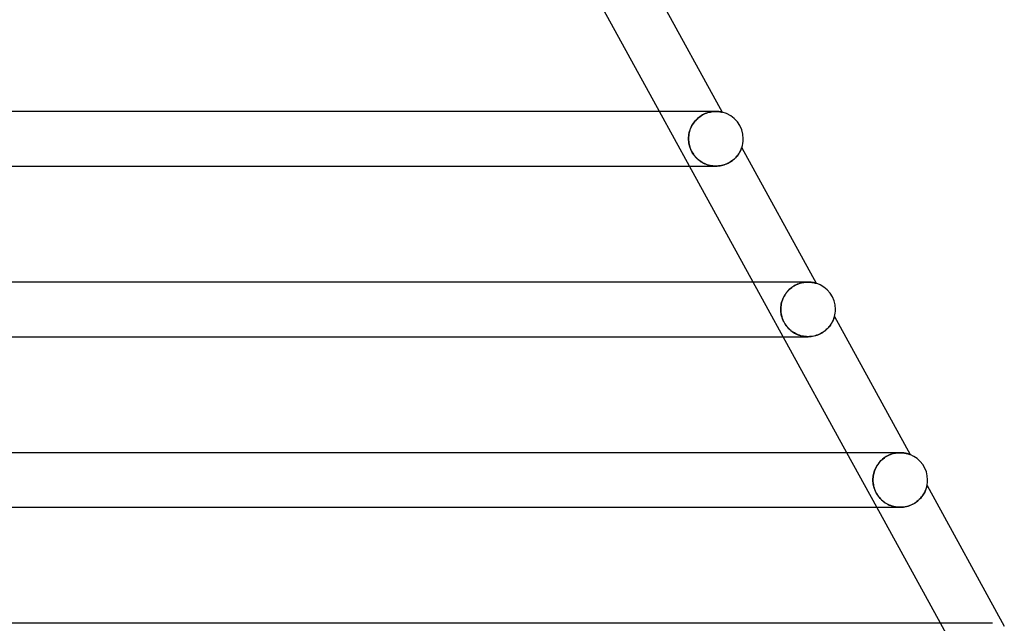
# Model space of a CAD drawing. Header units: millimetres. Extents: x -385 to 385, y -2 to 250.
# Tile 81 of 84: x 251 to 323, y 42 to 86. Entities that reach past the tile are written whole.
import ezdxf

# ---------------------------------------------------------------- set-up
doc = ezdxf.new("R2010")
doc.units = ezdxf.units.MM
doc.layers.add('HIDDEN', color=7, linetype='Continuous')
doc.layers.add('THICK', color=7, linetype='Continuous')

msp = doc.modelspace()

# ---------------------------------------------------------------- linework, layer by layer
at = {"layer": 'HIDDEN'}
for p, q in [((299.56, 75), (297.365, 79)), ((300.333, 78.629), (300.243, 78.561)), ((300.251, 78.568), (300.342, 78.635)), ((300.426, 78.691), (300.333, 78.629)), ((300.342, 78.635), (300.434, 78.696)), ((300.521, 78.747), (300.426, 78.691)), ((300.434, 78.696), (300.528, 78.751)), ((300.616, 78.797), (300.521, 78.747)), ((300.528, 78.751), (300.623, 78.8)), ((300.711, 78.84), (300.616, 78.797)), ((300.623, 78.8), (300.718, 78.843)), ((300.807, 78.878), (300.711, 78.84)), ((300.718, 78.843), (300.814, 78.88)), ((300.902, 78.91), (300.807, 78.878)), ((300.814, 78.88), (300.907, 78.912)), ((300.995, 78.936), (300.902, 78.91)), ((300.907, 78.912), (301, 78.938)), ((301.086, 78.958), (300.995, 78.936)), ((301, 78.938), (301.09, 78.958)), ((301.175, 78.974), (301.086, 78.958)), ((301.09, 78.958), (301.178, 78.975)), ((301.262, 78.986), (301.175, 78.974)), ((301.178, 78.975), (301.264, 78.986)), ((301.345, 78.994), (301.262, 78.986)), ((301.264, 78.986), (301.346, 78.994)), ((301.424, 78.999), (301.345, 78.994)), ((301.346, 78.994), (301.425, 78.999)), ((301.5, 79), (301.424, 78.999)), ((301.425, 78.999), (301.5, 79)), ((301.574, 78.999), (301.5, 79)), ((301.5, 79), (301.5, 79)), ((301.643, 78.995), (301.574, 78.999)), ((301.706, 78.989), (301.643, 78.995)), ((301.764, 78.982), (301.706, 78.989)), ((301.815, 78.975), (301.764, 78.982)), ((301.859, 78.967), (301.815, 78.975)), ((301.895, 78.961), (301.859, 78.967)), ((301.922, 78.955), (301.895, 78.961)), ((301.942, 78.951), (301.922, 78.955)), ((301.953, 78.948), (301.942, 78.951)), ((301.957, 78.947), (301.953, 78.948)), ((299.735, 77.952), (299.684, 77.851)), ((299.688, 77.86), (299.739, 77.96)), ((299.791, 78.05), (299.735, 77.952)), ((299.739, 77.96), (299.797, 78.059)), ((299.854, 78.145), (299.791, 78.05)), ((299.797, 78.059), (299.86, 78.154)), ((299.922, 78.237), (299.854, 78.145)), ((299.86, 78.154), (299.928, 78.245)), ((299.995, 78.325), (299.922, 78.237)), ((299.928, 78.245), (300.002, 78.333)), ((300.074, 78.409), (299.995, 78.325)), ((300.002, 78.333), (300.081, 78.416)), ((300.157, 78.488), (300.074, 78.409)), ((300.081, 78.416), (300.164, 78.495)), ((300.243, 78.561), (300.157, 78.488)), ((300.164, 78.495), (300.251, 78.568)), ((299.498, 77.11), (299.507, 77.22)), ((299.507, 77.217), (299.498, 77.108)), ((299.507, 77.22), (299.522, 77.329)), ((299.521, 77.325), (299.507, 77.217)), ((299.542, 77.432), (299.521, 77.325)), ((299.522, 77.329), (299.543, 77.438)), ((299.568, 77.539), (299.542, 77.432)), ((299.543, 77.438), (299.57, 77.545)), ((299.601, 77.645), (299.568, 77.539)), ((299.57, 77.545), (299.603, 77.652)), ((299.639, 77.749), (299.601, 77.645)), ((299.603, 77.652), (299.643, 77.756)), ((299.684, 77.851), (299.639, 77.749)), ((299.643, 77.756), (299.688, 77.86)), ((299.495, 77), (299.498, 77.11)), ((299.498, 77.108), (299.495, 77)), ((299.498, 76.898), (299.495, 77)), ((299.495, 77), (299.498, 76.9)), ((299.498, 76.9), (299.506, 76.8)), ((299.506, 76.795), (299.498, 76.898)), ((299.506, 76.8), (299.518, 76.701)), ((299.52, 76.693), (299.506, 76.795)), ((299.518, 76.701), (299.536, 76.602)), ((299.538, 76.591), (299.52, 76.693)), ((299.536, 76.602), (299.558, 76.505)), ((299.562, 76.489), (299.538, 76.591)), ((299.558, 76.505), (299.586, 76.408)), ((299.592, 76.389), (299.562, 76.489)), ((299.586, 76.408), (299.618, 76.312)), ((299.626, 76.29), (299.592, 76.389)), ((299.618, 76.312), (299.656, 76.218)), ((299.667, 76.192), (299.626, 76.29)), ((299.656, 76.218), (299.698, 76.124)), ((299.712, 76.096), (299.667, 76.192)), ((299.698, 76.124), (299.745, 76.033)), ((299.763, 76.002), (299.712, 76.096)), ((299.745, 76.033), (299.797, 75.945)), ((299.819, 75.911), (299.763, 76.002)), ((299.797, 75.945), (299.853, 75.86)), ((299.879, 75.824), (299.819, 75.911)), ((299.853, 75.86), (299.913, 75.778)), ((299.943, 75.74), (299.879, 75.824)), ((299.913, 75.778), (299.977, 75.699)), ((300.012, 75.66), (299.943, 75.74)), ((299.977, 75.699), (300.044, 75.624)), ((302.97, 75.648), (303.023, 75.708)), ((303.023, 75.708), (303.072, 75.768)), ((303.072, 75.768), (303.117, 75.827)), ((303.117, 75.827), (303.158, 75.885)), ((303.158, 75.885), (303.195, 75.941)), ((303.195, 75.941), (303.228, 75.996)), ((303.228, 75.996), (303.257, 76.048)), ((303.257, 76.048), (303.283, 76.097)), ((303.283, 76.097), (303.306, 76.144)), ((303.306, 76.144), (303.326, 76.186)), ((303.326, 76.186), (303.343, 76.225)), ((303.343, 76.225), (303.357, 76.259)), ((303.357, 76.259), (303.368, 76.287)), ((303.368, 76.287), (303.377, 76.31)), ((303.377, 76.31), (303.383, 76.326)), ((303.383, 76.326), (303.387, 76.336)), ((303.387, 76.336), (303.388, 76.339)), ((300.084, 75.584), (300.012, 75.66)), ((300.044, 75.624), (300.115, 75.554)), ((300.16, 75.512), (300.084, 75.584)), ((300.115, 75.554), (300.188, 75.487)), ((300.239, 75.444), (300.16, 75.512)), ((300.188, 75.487), (300.264, 75.424)), ((300.321, 75.381), (300.239, 75.444)), ((300.264, 75.424), (300.343, 75.365)), ((300.406, 75.323), (300.321, 75.381)), ((300.343, 75.365), (300.425, 75.31)), ((300.493, 75.269), (300.406, 75.323)), ((300.425, 75.31), (300.51, 75.259)), ((300.583, 75.22), (300.493, 75.269)), ((300.51, 75.259), (300.598, 75.212)), ((300.675, 75.176), (300.583, 75.22)), ((300.598, 75.212), (300.689, 75.17)), ((300.77, 75.136), (300.675, 75.176)), ((300.689, 75.17), (300.782, 75.131)), ((300.867, 75.101), (300.77, 75.136)), ((300.782, 75.131), (300.877, 75.098)), ((300.966, 75.071), (300.867, 75.101)), ((300.877, 75.098), (300.975, 75.069)), ((301.067, 75.046), (300.966, 75.071)), ((300.975, 75.069), (301.074, 75.045)), ((301.17, 75.026), (301.067, 75.046)), ((301.074, 75.045), (301.175, 75.026)), ((301.274, 75.012), (301.17, 75.026)), ((301.175, 75.026), (301.277, 75.012)), ((301.379, 75.003), (301.274, 75.012)), ((301.277, 75.012), (301.381, 75.003)), ((301.485, 75), (301.379, 75.003)), ((301.381, 75.003), (301.485, 75)), ((301.485, 75), (301.589, 75.002)), ((301.589, 75.002), (301.694, 75.01)), ((301.694, 75.01), (301.798, 75.023)), ((301.798, 75.023), (301.902, 75.042)), ((301.902, 75.042), (302.003, 75.066)), ((302.003, 75.066), (302.104, 75.095)), ((302.104, 75.095), (302.201, 75.129)), ((302.201, 75.129), (302.296, 75.168)), ((302.296, 75.168), (302.387, 75.211)), ((302.387, 75.211), (302.475, 75.257)), ((302.475, 75.257), (302.559, 75.307)), ((302.559, 75.307), (302.639, 75.36)), ((302.639, 75.36), (302.714, 75.414)), ((302.714, 75.414), (302.784, 75.471)), ((302.784, 75.471), (302.851, 75.529)), ((302.851, 75.529), (302.913, 75.588)), ((302.913, 75.588), (302.97, 75.648)), ((306.42, 62.5), (304.225, 66.5)), ((307.48, 66.348), (307.39, 66.308)), ((307.403, 66.314), (307.493, 66.354)), ((307.571, 66.383), (307.48, 66.348)), ((307.493, 66.354), (307.583, 66.387)), ((307.662, 66.413), (307.571, 66.383)), ((307.583, 66.387), (307.673, 66.416)), ((307.751, 66.438), (307.662, 66.413)), ((307.673, 66.416), (307.761, 66.44)), ((307.84, 66.458), (307.751, 66.438)), ((307.761, 66.44), (307.848, 66.46)), ((307.927, 66.474), (307.84, 66.458)), ((307.848, 66.46), (307.933, 66.475)), ((308.012, 66.486), (307.927, 66.474)), ((307.933, 66.475), (308.016, 66.487)), ((308.094, 66.494), (308.012, 66.486)), ((308.016, 66.487), (308.097, 66.494)), ((308.174, 66.499), (308.094, 66.494)), ((308.097, 66.494), (308.175, 66.499)), ((308.25, 66.5), (308.174, 66.499)), ((308.175, 66.499), (308.25, 66.5)), ((308.328, 66.498), (308.25, 66.5)), ((308.402, 66.494), (308.328, 66.498)), ((308.471, 66.488), (308.402, 66.494)), ((308.535, 66.479), (308.471, 66.488)), ((308.594, 66.47), (308.535, 66.479)), ((308.648, 66.46), (308.594, 66.47)), ((308.695, 66.45), (308.648, 66.46)), ((308.737, 66.44), (308.695, 66.45)), ((308.771, 66.431), (308.737, 66.44)), ((308.799, 66.423), (308.771, 66.431)), ((308.819, 66.417), (308.799, 66.423)), ((308.831, 66.414), (308.819, 66.417)), ((308.836, 66.412), (308.831, 66.414)), ((306.598, 65.637), (306.541, 65.549)), ((306.548, 65.561), (306.607, 65.649)), ((306.66, 65.722), (306.598, 65.637)), ((306.607, 65.649), (306.67, 65.734)), ((306.727, 65.804), (306.66, 65.722)), ((306.67, 65.734), (306.738, 65.817)), ((306.798, 65.882), (306.727, 65.804)), ((306.738, 65.817), (306.81, 65.895)), ((306.874, 65.957), (306.798, 65.882)), ((306.81, 65.895), (306.887, 65.969)), ((306.953, 66.028), (306.874, 65.957)), ((306.887, 65.969), (306.967, 66.039)), ((307.036, 66.094), (306.953, 66.028)), ((306.967, 66.039), (307.05, 66.105)), ((307.121, 66.155), (307.036, 66.094)), ((307.05, 66.105), (307.136, 66.165)), ((307.209, 66.212), (307.121, 66.155)), ((307.136, 66.165), (307.224, 66.22)), ((307.299, 66.263), (307.209, 66.212)), ((307.224, 66.22), (307.313, 66.27)), ((307.39, 66.308), (307.299, 66.263)), ((307.313, 66.27), (307.403, 66.314)), ((306.267, 64.795), (306.284, 64.893)), ((306.283, 64.889), (306.267, 64.791)), ((306.305, 64.986), (306.283, 64.889)), ((306.284, 64.893), (306.306, 64.992)), ((306.331, 65.083), (306.305, 64.986)), ((306.306, 64.992), (306.333, 65.089)), ((306.363, 65.179), (306.331, 65.083)), ((306.333, 65.089), (306.366, 65.187)), ((306.4, 65.274), (306.363, 65.179)), ((306.366, 65.187), (306.404, 65.283)), ((306.442, 65.367), (306.4, 65.274)), ((306.404, 65.283), (306.447, 65.378)), ((306.489, 65.459), (306.442, 65.367)), ((306.447, 65.378), (306.495, 65.47)), ((306.541, 65.549), (306.489, 65.459)), ((306.495, 65.47), (306.548, 65.561)), ((306.246, 64.5), (306.248, 64.598)), ((306.248, 64.597), (306.246, 64.5)), ((306.249, 64.399), (306.246, 64.5)), ((306.246, 64.5), (306.249, 64.39)), ((306.248, 64.598), (306.255, 64.696)), ((306.255, 64.694), (306.248, 64.597)), ((306.256, 64.298), (306.249, 64.399)), ((306.249, 64.39), (306.258, 64.281)), ((306.255, 64.696), (306.267, 64.795)), ((306.267, 64.791), (306.255, 64.694)), ((306.269, 64.197), (306.256, 64.298)), ((306.258, 64.281), (306.273, 64.172)), ((306.288, 64.095), (306.269, 64.197)), ((306.273, 64.172), (306.295, 64.064)), ((306.312, 63.994), (306.288, 64.095)), ((306.295, 64.064), (306.322, 63.956)), ((306.341, 63.894), (306.312, 63.994)), ((306.322, 63.956), (306.356, 63.848)), ((306.375, 63.794), (306.341, 63.894)), ((306.356, 63.848), (306.396, 63.742)), ((306.415, 63.696), (306.375, 63.794)), ((306.396, 63.742), (306.442, 63.638)), ((306.461, 63.6), (306.415, 63.696)), ((306.442, 63.638), (306.494, 63.537)), ((306.512, 63.505), (306.461, 63.6)), ((306.494, 63.537), (306.551, 63.439)), ((306.567, 63.414), (306.512, 63.505)), ((309.926, 63.413), (309.968, 63.479)), ((309.968, 63.479), (310.004, 63.543)), ((310.004, 63.543), (310.037, 63.605)), ((310.037, 63.605), (310.065, 63.663)), ((310.065, 63.663), (310.089, 63.717)), ((310.089, 63.717), (310.11, 63.768)), ((310.11, 63.768), (310.128, 63.815)), ((310.128, 63.815), (310.144, 63.858)), ((310.144, 63.858), (310.156, 63.895)), ((310.156, 63.895), (310.165, 63.925)), ((310.165, 63.925), (310.172, 63.948)), ((310.172, 63.948), (310.176, 63.962)), ((310.176, 63.962), (310.178, 63.967)), ((306.551, 63.439), (306.614, 63.345)), ((306.627, 63.326), (306.567, 63.414)), ((306.614, 63.345), (306.682, 63.255)), ((306.692, 63.242), (306.627, 63.326)), ((306.682, 63.255), (306.753, 63.17)), ((306.761, 63.161), (306.692, 63.242)), ((306.753, 63.17), (306.828, 63.09)), ((306.833, 63.085), (306.761, 63.161)), ((306.828, 63.09), (306.908, 63.014)), ((306.909, 63.013), (306.833, 63.085)), ((306.908, 63.014), (306.99, 62.944)), ((306.988, 62.946), (306.909, 63.013)), ((307.069, 62.883), (306.988, 62.946)), ((306.99, 62.944), (307.077, 62.877)), ((307.154, 62.824), (307.069, 62.883)), ((307.077, 62.877), (307.168, 62.816)), ((307.241, 62.771), (307.154, 62.824)), ((307.168, 62.816), (307.262, 62.759)), ((307.33, 62.722), (307.241, 62.771)), ((307.262, 62.759), (307.359, 62.707)), ((309.127, 62.705), (309.225, 62.757)), ((309.225, 62.757), (309.319, 62.813)), ((309.319, 62.813), (309.408, 62.873)), ((309.408, 62.873), (309.491, 62.936)), ((309.491, 62.936), (309.57, 63.002)), ((309.57, 63.002), (309.643, 63.069)), ((309.643, 63.069), (309.71, 63.138)), ((309.71, 63.138), (309.772, 63.207)), ((309.772, 63.207), (309.828, 63.276)), ((309.828, 63.276), (309.88, 63.345)), ((309.88, 63.345), (309.926, 63.413)), ((307.423, 62.677), (307.33, 62.722)), ((307.359, 62.707), (307.46, 62.66)), ((307.517, 62.637), (307.423, 62.677)), ((307.46, 62.66), (307.565, 62.619)), ((307.614, 62.602), (307.517, 62.637)), ((307.565, 62.619), (307.671, 62.584)), ((307.714, 62.572), (307.614, 62.602)), ((307.671, 62.584), (307.78, 62.555)), ((307.815, 62.547), (307.714, 62.572)), ((307.78, 62.555), (307.891, 62.531)), ((307.918, 62.527), (307.815, 62.547)), ((307.891, 62.531), (308.004, 62.514)), ((308.022, 62.512), (307.918, 62.527)), ((308.004, 62.514), (308.119, 62.504)), ((308.128, 62.503), (308.022, 62.512)), ((308.119, 62.504), (308.235, 62.5)), ((308.234, 62.5), (308.128, 62.503)), ((308.235, 62.5), (308.35, 62.503)), ((308.35, 62.503), (308.465, 62.512)), ((308.465, 62.512), (308.58, 62.529)), ((308.58, 62.529), (308.694, 62.552)), ((308.694, 62.552), (308.807, 62.581)), ((308.807, 62.581), (308.917, 62.617)), ((308.917, 62.617), (309.023, 62.658)), ((309.023, 62.658), (309.127, 62.705)), ((313.28, 50), (311.084, 54)), ((313.548, 53.382), (313.475, 53.302)), ((313.506, 53.337), (313.582, 53.417)), ((313.625, 53.459), (313.548, 53.382)), ((313.582, 53.417), (313.661, 53.492)), ((313.707, 53.531), (313.625, 53.459)), ((313.661, 53.492), (313.745, 53.562)), ((313.793, 53.599), (313.707, 53.531)), ((313.745, 53.562), (313.831, 53.628)), ((313.882, 53.662), (313.793, 53.599)), ((313.831, 53.628), (313.921, 53.688)), ((313.973, 53.72), (313.882, 53.662)), ((313.921, 53.688), (314.012, 53.742)), ((314.067, 53.772), (313.973, 53.72)), ((314.012, 53.742), (314.104, 53.791)), ((314.163, 53.819), (314.067, 53.772)), ((314.104, 53.791), (314.198, 53.835)), ((314.259, 53.86), (314.163, 53.819)), ((314.198, 53.835), (314.292, 53.873)), ((314.355, 53.895), (314.259, 53.86)), ((314.292, 53.873), (314.385, 53.905)), ((314.451, 53.925), (314.355, 53.895)), ((314.385, 53.905), (314.478, 53.932)), ((314.546, 53.949), (314.451, 53.925)), ((314.478, 53.932), (314.569, 53.954)), ((314.64, 53.968), (314.546, 53.949)), ((314.569, 53.954), (314.659, 53.972)), ((314.732, 53.983), (314.64, 53.968)), ((314.659, 53.972), (314.748, 53.985)), ((314.823, 53.992), (314.732, 53.983)), ((314.748, 53.985), (314.834, 53.993)), ((314.912, 53.998), (314.823, 53.992)), ((314.834, 53.993), (314.918, 53.998)), ((314.997, 54), (314.912, 53.998)), ((314.918, 53.998), (314.999, 54)), ((315.084, 53.998), (314.997, 54)), ((315.167, 53.993), (315.084, 53.998)), ((315.246, 53.984), (315.167, 53.993)), ((315.321, 53.974), (315.246, 53.984)), ((315.391, 53.961), (315.321, 53.974)), ((315.455, 53.947), (315.391, 53.961)), ((315.514, 53.933), (315.455, 53.947)), ((315.566, 53.918), (315.514, 53.933)), ((315.611, 53.904), (315.566, 53.918)), ((315.65, 53.892), (315.611, 53.904)), ((315.68, 53.881), (315.65, 53.892)), ((315.702, 53.873), (315.68, 53.881)), ((315.716, 53.867), (315.702, 53.873)), ((315.721, 53.866), (315.716, 53.867)), ((313.11, 52.67), (313.079, 52.574)), ((313.086, 52.598), (313.12, 52.696)), ((313.147, 52.766), (313.11, 52.67)), ((313.12, 52.696), (313.159, 52.794)), ((313.189, 52.86), (313.147, 52.766)), ((313.159, 52.794), (313.204, 52.891)), ((313.235, 52.952), (313.189, 52.86)), ((313.204, 52.891), (313.254, 52.985)), ((313.288, 53.043), (313.235, 52.952)), ((313.254, 52.985), (313.309, 53.077)), ((313.345, 53.132), (313.288, 53.043)), ((313.309, 53.077), (313.37, 53.167)), ((313.408, 53.218), (313.345, 53.132)), ((313.37, 53.167), (313.435, 53.254)), ((313.475, 53.302), (313.408, 53.218)), ((313.435, 53.254), (313.506, 53.337)), ((312.996, 52), (312.999, 52.099)), ((312.998, 52.094), (312.996, 52)), ((312.999, 51.9), (312.996, 52)), ((312.996, 52), (313, 51.887)), ((313.005, 52.189), (312.998, 52.094)), ((312.999, 52.099), (313.006, 52.199)), ((313.016, 52.285), (313.005, 52.189)), ((313.006, 52.199), (313.018, 52.298)), ((313.032, 52.381), (313.016, 52.285)), ((313.018, 52.298), (313.035, 52.398)), ((313.053, 52.478), (313.032, 52.381)), ((313.035, 52.398), (313.058, 52.498)), ((313.079, 52.574), (313.053, 52.478)), ((313.058, 52.498), (313.086, 52.598)), ((313.007, 51.799), (312.999, 51.9)), ((313, 51.887), (313.01, 51.774)), ((313.02, 51.698), (313.007, 51.799)), ((313.01, 51.774), (313.026, 51.66)), ((313.038, 51.597), (313.02, 51.698)), ((313.026, 51.66), (313.049, 51.546)), ((313.062, 51.495), (313.038, 51.597)), ((313.049, 51.546), (313.079, 51.433)), ((313.091, 51.395), (313.062, 51.495)), ((313.079, 51.433), (313.116, 51.321)), ((313.126, 51.295), (313.091, 51.395)), ((313.116, 51.321), (313.159, 51.211)), ((313.166, 51.196), (313.126, 51.295)), ((313.159, 51.211), (313.209, 51.104)), ((313.213, 51.097), (313.166, 51.196)), ((316.824, 51.184), (316.851, 51.247)), ((316.851, 51.247), (316.874, 51.306)), ((316.874, 51.306), (316.894, 51.362)), ((316.894, 51.362), (316.911, 51.414)), ((316.911, 51.414), (316.926, 51.462)), ((316.926, 51.462), (316.937, 51.504)), ((316.937, 51.504), (316.946, 51.539)), ((316.946, 51.539), (316.953, 51.568)), ((316.953, 51.568), (316.957, 51.589)), ((316.957, 51.589), (316.96, 51.602)), ((316.96, 51.602), (316.961, 51.606)), ((313.209, 51.104), (313.266, 50.999)), ((313.264, 51.002), (313.213, 51.097)), ((313.321, 50.909), (313.264, 51.002)), ((313.266, 50.999), (313.328, 50.899)), ((313.383, 50.82), (313.321, 50.909)), ((313.328, 50.899), (313.395, 50.803)), ((313.449, 50.734), (313.383, 50.82)), ((313.395, 50.803), (313.467, 50.712)), ((313.519, 50.652), (313.449, 50.734)), ((313.467, 50.712), (313.543, 50.627)), ((313.593, 50.576), (313.519, 50.652)), ((313.543, 50.627), (313.624, 50.546)), ((313.67, 50.503), (313.593, 50.576)), ((313.624, 50.546), (313.709, 50.47)), ((313.75, 50.436), (313.67, 50.503)), ((313.709, 50.47), (313.798, 50.399)), ((316.194, 50.4), (316.28, 50.467)), ((316.28, 50.467), (316.359, 50.537)), ((316.359, 50.537), (316.432, 50.609)), ((316.432, 50.609), (316.5, 50.682)), ((316.5, 50.682), (316.562, 50.756)), ((316.562, 50.756), (316.619, 50.83)), ((316.619, 50.83), (316.67, 50.904)), ((316.67, 50.904), (316.716, 50.977)), ((316.716, 50.977), (316.757, 51.048)), ((316.757, 51.048), (316.792, 51.117)), ((316.792, 51.117), (316.824, 51.184)), ((313.834, 50.373), (313.75, 50.436)), ((313.798, 50.399), (313.892, 50.333)), ((313.921, 50.314), (313.834, 50.373)), ((313.892, 50.333), (313.988, 50.272)), ((314.013, 50.258), (313.921, 50.314)), ((313.988, 50.272), (314.089, 50.218)), ((314.108, 50.208), (314.013, 50.258)), ((314.089, 50.218), (314.192, 50.168)), ((314.208, 50.162), (314.108, 50.208)), ((314.192, 50.168), (314.299, 50.125)), ((314.31, 50.121), (314.208, 50.162)), ((314.299, 50.125), (314.408, 50.088)), ((314.417, 50.085), (314.31, 50.121)), ((314.408, 50.088), (314.52, 50.057)), ((314.527, 50.056), (314.417, 50.085)), ((314.52, 50.057), (314.634, 50.033)), ((314.639, 50.032), (314.527, 50.056)), ((314.634, 50.033), (314.75, 50.015)), ((314.753, 50.015), (314.639, 50.032)), ((314.75, 50.015), (314.868, 50.004)), ((314.87, 50.004), (314.753, 50.015)), ((314.868, 50.004), (314.987, 50)), ((314.988, 50), (314.87, 50.004)), ((314.987, 50), (315.106, 50.003)), ((315.106, 50.003), (315.225, 50.013)), ((315.225, 50.013), (315.343, 50.031)), ((315.343, 50.031), (315.461, 50.055)), ((315.461, 50.055), (315.577, 50.087)), ((315.577, 50.087), (315.69, 50.125)), ((315.69, 50.125), (315.8, 50.17)), ((315.8, 50.17), (315.906, 50.22)), ((315.906, 50.22), (316.007, 50.276)), ((316.007, 50.276), (316.103, 50.336)), ((316.103, 50.336), (316.194, 50.4)), ((320.139, 37.5), (317.944, 41.5))]:
    msp.add_line(p, q, dxfattribs=at)
at = {"layer": 'THICK'}
for p, q in [((296.592, 88.722), (301.957, 78.947)), ((297.365, 79), (292.7, 87.5)), ((301.498, 79), (214.017, 79)), ((301.5, 79), (301.578, 78.998)), ((301.578, 78.998), (301.651, 78.994)), ((301.651, 78.994), (301.718, 78.988)), ((301.718, 78.988), (301.778, 78.98)), ((301.778, 78.98), (301.831, 78.972)), ((301.831, 78.972), (301.875, 78.965)), ((301.875, 78.965), (301.91, 78.958)), ((301.91, 78.958), (301.936, 78.952)), ((301.936, 78.952), (301.951, 78.948)), ((301.951, 78.948), (301.957, 78.947)), ((303.044, 75.733), (302.991, 75.671)), ((303.092, 75.794), (303.044, 75.733)), ((303.136, 75.854), (303.092, 75.794)), ((303.176, 75.912), (303.136, 75.854)), ((303.211, 75.968), (303.176, 75.912)), ((303.243, 76.022), (303.211, 75.968)), ((303.271, 76.074), (303.243, 76.022)), ((303.295, 76.121), (303.271, 76.074)), ((303.317, 76.166), (303.295, 76.121)), ((303.335, 76.207), (303.317, 76.166)), ((303.351, 76.244), (303.335, 76.207)), ((303.364, 76.277), (303.351, 76.244)), ((303.375, 76.303), (303.364, 76.277)), ((303.382, 76.323), (303.375, 76.303)), ((303.386, 76.335), (303.382, 76.323)), ((303.388, 76.339), (303.386, 76.335)), ((303.388, 76.339), (308.836, 66.412)), ((215.579, 75), (301.494, 75)), ((304.225, 66.5), (299.56, 75)), ((301.591, 75.002), (301.485, 75)), ((301.698, 75.01), (301.591, 75.002)), ((301.804, 75.024), (301.698, 75.01)), ((301.909, 75.044), (301.804, 75.024)), ((302.013, 75.069), (301.909, 75.044)), ((302.115, 75.099), (302.013, 75.069)), ((302.215, 75.134), (302.115, 75.099)), ((302.311, 75.174), (302.215, 75.134)), ((302.404, 75.219), (302.311, 75.174)), ((302.492, 75.267), (302.404, 75.219)), ((302.578, 75.319), (302.492, 75.267)), ((302.658, 75.373), (302.578, 75.319)), ((302.734, 75.43), (302.658, 75.373)), ((302.806, 75.489), (302.734, 75.43)), ((302.872, 75.549), (302.806, 75.489)), ((302.934, 75.61), (302.872, 75.549)), ((302.991, 75.671), (302.934, 75.61)), ((308.247, 66.5), (218.877, 66.5)), ((308.25, 66.5), (308.327, 66.498)), ((308.327, 66.498), (308.4, 66.494)), ((308.4, 66.494), (308.468, 66.488)), ((308.468, 66.488), (308.532, 66.48)), ((308.532, 66.48), (308.591, 66.47)), ((308.591, 66.47), (308.645, 66.46)), ((308.645, 66.46), (308.693, 66.45)), ((308.693, 66.45), (308.735, 66.44)), ((308.735, 66.44), (308.77, 66.431)), ((308.77, 66.431), (308.798, 66.423)), ((308.798, 66.423), (308.819, 66.418)), ((308.819, 66.418), (308.831, 66.414)), ((308.831, 66.414), (308.836, 66.412)), ((309.962, 63.47), (309.922, 63.407)), ((309.998, 63.532), (309.962, 63.47)), ((310.03, 63.591), (309.998, 63.532)), ((310.058, 63.648), (310.03, 63.591)), ((310.082, 63.701), (310.058, 63.648)), ((310.103, 63.751), (310.082, 63.701)), ((310.122, 63.797), (310.103, 63.751)), ((310.137, 63.839), (310.122, 63.797)), ((310.15, 63.877), (310.137, 63.839)), ((310.16, 63.908), (310.15, 63.877)), ((310.168, 63.934), (310.16, 63.908)), ((310.173, 63.952), (310.168, 63.934)), ((310.177, 63.963), (310.173, 63.952)), ((310.178, 63.967), (310.177, 63.963)), ((310.178, 63.967), (315.721, 53.866)), ((309.17, 62.727), (309.075, 62.681)), ((309.261, 62.778), (309.17, 62.727)), ((309.349, 62.833), (309.261, 62.778)), ((309.432, 62.891), (309.349, 62.833)), ((309.51, 62.951), (309.432, 62.891)), ((309.583, 63.014), (309.51, 62.951)), ((309.652, 63.078), (309.583, 63.014)), ((309.715, 63.143), (309.652, 63.078)), ((309.774, 63.21), (309.715, 63.143)), ((309.828, 63.276), (309.774, 63.21)), ((309.877, 63.342), (309.828, 63.276)), ((309.922, 63.407), (309.877, 63.342)), ((220.43, 62.5), (308.244, 62.5)), ((311.084, 54), (306.42, 62.5)), ((308.341, 62.502), (308.234, 62.5)), ((308.449, 62.511), (308.341, 62.502)), ((308.557, 62.525), (308.449, 62.511)), ((308.664, 62.545), (308.557, 62.525)), ((308.769, 62.57), (308.664, 62.545)), ((308.874, 62.602), (308.769, 62.57)), ((308.976, 62.639), (308.874, 62.602)), ((309.075, 62.681), (308.976, 62.639)), ((314.997, 54), (223.728, 54)), ((314.999, 54), (315.081, 53.998)), ((315.081, 53.998), (315.158, 53.993)), ((315.158, 53.993), (315.233, 53.986)), ((315.233, 53.986), (315.303, 53.977)), ((315.303, 53.977), (315.369, 53.965)), ((315.369, 53.965), (315.431, 53.953)), ((315.431, 53.953), (315.488, 53.939)), ((315.488, 53.939), (315.54, 53.925)), ((315.54, 53.925), (315.586, 53.912)), ((315.586, 53.912), (315.627, 53.899)), ((315.627, 53.899), (315.663, 53.887)), ((315.663, 53.887), (315.693, 53.876)), ((315.693, 53.876), (315.714, 53.868)), ((315.714, 53.868), (315.721, 53.866)), ((316.826, 51.189), (316.792, 51.116)), ((316.855, 51.257), (316.826, 51.189)), ((316.88, 51.322), (316.855, 51.257)), ((316.901, 51.382), (316.88, 51.322)), ((316.918, 51.436), (316.901, 51.382)), ((316.932, 51.484), (316.918, 51.436)), ((316.943, 51.526), (316.932, 51.484)), ((316.951, 51.56), (316.943, 51.526)), ((316.956, 51.585), (316.951, 51.56)), ((316.96, 51.601), (316.956, 51.585)), ((316.961, 51.606), (316.96, 51.601)), ((316.961, 51.606), (322.615, 41.303)), ((316.309, 50.493), (316.221, 50.42)), ((316.391, 50.568), (316.309, 50.493)), ((316.467, 50.645), (316.391, 50.568)), ((316.536, 50.724), (316.467, 50.645)), ((316.599, 50.803), (316.536, 50.724)), ((316.656, 50.883), (316.599, 50.803)), ((316.707, 50.963), (316.656, 50.883)), ((316.752, 51.04), (316.707, 50.963)), ((316.792, 51.116), (316.752, 51.04)), ((225.281, 50), (314.994, 50)), ((317.944, 41.5), (313.28, 50)), ((315.108, 50.003), (314.988, 50)), ((315.227, 50.014), (315.108, 50.003)), ((315.347, 50.031), (315.227, 50.014)), ((315.467, 50.057), (315.347, 50.031)), ((315.585, 50.09), (315.467, 50.057)), ((315.701, 50.129), (315.585, 50.09)), ((315.814, 50.176), (315.701, 50.129)), ((315.924, 50.229), (315.814, 50.176)), ((316.028, 50.288), (315.924, 50.229)), ((316.128, 50.352), (316.028, 50.288)), ((316.221, 50.42), (316.128, 50.352)), ((321.747, 41.5), (228.579, 41.5))]:
    msp.add_line(p, q, dxfattribs=at)
for centre, start, end in [((301.5, 77), 0, 76.80018), ((301.5, 77), 340.7143, 0), ((308.25, 64.5), 0, 72.97523), ((308.25, 64.5), 344.53868, 0), ((315, 52), 0, 68.86798), ((315, 52), 348.64604, 0)]:
    msp.add_arc(centre, 2, start, end, dxfattribs=at)

doc.saveas('drawing.dxf')
